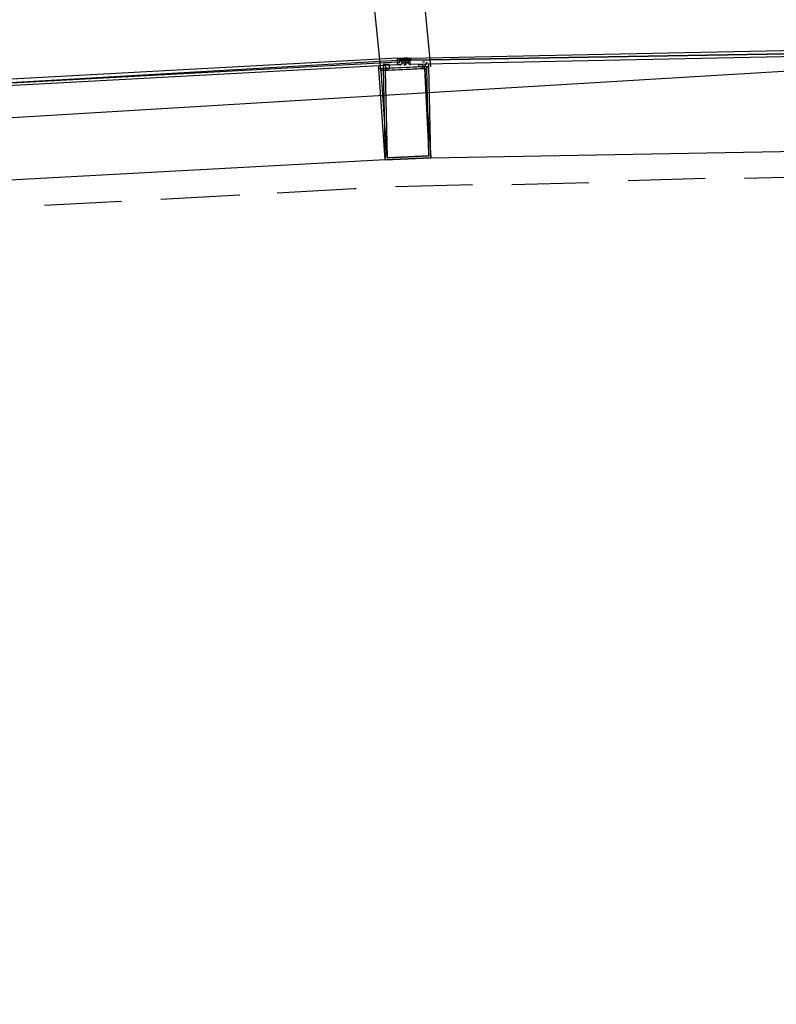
# Model space of a CAD drawing. Header units: feet. Extents: x -79 to 198, y -22 to 181.
# Tile 137 of 203: x 81 to 86, y 148 to 154. Entities that reach past the tile are written whole.
import ezdxf

# ---------------------------------------------------------------- set-up
doc = ezdxf.new("R2010")
doc.units = ezdxf.units.FT
doc.layers.add('A-AREA-UNIDAD', color=30, linetype='CONTINUOUS')
doc.layers.add('A-LINEA', color=7, linetype='CONTINUOUS')

msp = doc.modelspace()

# ---------------------------------------------------------------- linework, layer by layer
at = {"layer": 'A-AREA-UNIDAD'}
msp.add_lwpolyline([(93.488, 137.6889), (92.352, 138.3289), (92.08, 138.9333), (92.288, 139.4489), (94.32, 140.6933), (94.32, 141.0489), (88.608, 142.2933), (88.608, 143.3422), (90.96, 153.4933), (95.36, 153.3333), (95.392, 153.6889), (86.112, 153.9733), (76.032, 153.3689)], dxfattribs=at)
at = {"layer": 'A-LINEA'}
for p, q in [((83.4933, 153.9644), (82.96, 159.2311)), ((83.8133, 154.0044), (83.2933, 159.2711)), ((83.6, 154.0578), (83.6, 154.0578)), ((83.6, 154.0578), (83.6, 154.0578)), ((83.6, 154.0578), (83.6, 154.0578)), ((83.6, 154.0578), (83.6, 154.0578)), ((83.6, 154.0578), (83.6133, 154.0578)), ((83.6, 154.0444), (83.6, 154.0444)), ((83.6, 154.0444), (83.6, 154.0444)), ((83.6, 154.0444), (83.6, 154.0444)), ((83.6, 154.0444), (83.6, 154.0444)), ((83.6, 154.0444), (83.6, 154.0444)), ((83.6, 154.0444), (83.6, 154.0444)), ((83.6, 154.0444), (83.6, 154.0311)), ((83.6, 154.0444), (83.6, 154.0444)), ((83.6133, 154.0444), (83.6, 154.0444)), ((83.6133, 154.0444), (83.6, 154.0444)), ((83.6, 154.0444), (83.6, 154.0444)), ((83.6133, 154.0444), (83.6, 154.0444)), ((83.6, 154.0444), (83.6, 154.0444)), ((83.6, 154.0444), (83.6, 154.0444)), ((83.6089, 154.048), (83.6668, 154.0512)), ((83.6133, 154.0578), (83.6133, 154.0578)), ((83.6133, 154.0578), (83.6133, 154.0578)), ((83.6133, 154.0578), (83.6133, 154.0578)), ((83.6133, 154.0578), (83.6133, 154.0578)), ((83.6133, 154.0578), (83.6133, 154.0578)), ((83.6133, 154.0444), (83.6133, 154.0578)), ((83.6133, 154.0578), (83.6133, 154.0578)), ((83.6133, 154.0578), (83.6133, 154.0578)), ((83.6133, 154.0578), (83.6133, 154.0578)), ((83.6133, 154.0578), (83.6133, 154.0578)), ((83.6133, 154.0578), (83.6133, 154.0578)), ((83.6133, 154.0578), (83.6133, 154.0444)), ((83.6133, 154.0578), (83.6133, 154.0578)), ((83.6133, 154.0578), (83.6267, 154.0578)), ((83.6133, 154.0578), (83.6133, 154.0444)), ((83.6133, 154.0578), (83.6133, 154.0578)), ((83.6133, 154.0578), (83.6133, 154.0578)), ((83.6133, 154.0578), (83.6133, 154.0444)), ((83.6133, 154.0578), (83.6133, 154.0578)), ((83.6133, 154.0578), (83.6133, 154.0578)), ((83.6133, 154.0578), (83.6133, 154.0578)), ((83.6133, 154.0578), (83.6133, 154.0578)), ((83.6133, 154.0578), (83.6133, 154.0578)), ((83.6133, 154.0578), (83.6133, 154.0578)), ((83.6133, 154.0578), (83.6133, 154.0578)), ((83.6133, 154.0444), (83.6133, 154.0578)), ((83.6133, 154.0444), (83.6133, 154.0444)), ((83.6133, 154.0444), (83.6133, 154.0444)), ((83.6133, 154.0444), (83.6267, 154.0444)), ((83.6133, 154.0444), (83.6267, 154.0444)), ((83.6133, 154.0444), (83.6267, 154.0444)), ((83.6133, 154.0444), (83.6133, 154.0444)), ((83.6133, 154.0444), (83.6133, 154.0444)), ((83.6133, 154.0444), (83.6133, 154.0444)), ((83.6133, 154.0444), (83.6133, 154.0444)), ((83.6133, 154.0444), (83.6133, 154.0444)), ((83.6133, 154.0444), (83.6133, 154.0444)), ((83.6133, 154.0444), (83.6133, 154.0444)), ((83.6133, 154.0444), (83.6133, 154.0444)), ((83.6133, 154.0444), (83.6133, 154.0444)), ((83.6133, 154.0444), (83.6133, 154.0444)), ((83.6133, 154.0444), (83.6133, 154.0444)), ((83.6133, 154.0444), (83.6133, 154.0444)), ((83.6133, 154.0311), (83.6133, 154.0444)), ((83.6133, 154.0444), (83.6133, 154.0444)), ((83.6133, 154.0444), (83.6133, 154.0444)), ((83.6133, 154.0444), (83.6133, 154.0444)), ((83.6133, 154.0444), (83.6133, 154.0444)), ((83.6133, 154.0444), (83.6133, 154.0444)), ((83.6133, 154.0444), (83.6133, 154.0444)), ((83.6133, 154.0444), (83.6133, 154.0444)), ((83.6133, 154.0444), (83.6133, 154.0444)), ((83.6267, 154.0444), (83.6133, 154.0444)), ((83.6133, 154.0444), (83.6133, 154.0311)), ((83.6133, 154.0444), (83.6133, 154.0444)), ((83.6267, 154.0444), (83.6267, 154.0578)), ((83.6267, 154.0578), (83.6267, 154.0578)), ((83.6267, 154.0578), (83.6267, 154.0578)), ((83.6267, 154.0578), (83.6267, 154.0578)), ((83.6267, 154.0578), (83.6267, 154.0578)), ((83.6267, 154.0578), (83.6267, 154.0578)), ((83.6267, 154.0578), (83.6267, 154.0578)), ((83.6267, 154.0578), (83.6267, 154.0578)), ((83.6267, 154.0444), (83.6267, 154.0578)), ((83.6267, 154.0578), (83.6267, 154.0578)), ((83.6267, 154.0578), (83.6267, 154.0578)), ((83.6267, 154.0444), (83.6267, 154.0578)), ((83.6267, 154.0444), (83.6267, 154.0578)), ((83.6267, 154.0578), (83.64, 154.0578)), ((83.6267, 154.0578), (83.6267, 154.0578)), ((83.6267, 154.0578), (83.6267, 154.0578)), ((83.6267, 154.0578), (83.6267, 154.0578)), ((83.6267, 154.0578), (83.6267, 154.0578)), ((83.6267, 154.0578), (83.6267, 154.0578)), ((83.6267, 154.0578), (83.6267, 154.0578)), ((83.6267, 154.0578), (83.6267, 154.0578)), ((83.6267, 154.0578), (83.6267, 154.0578)), ((83.6267, 154.0578), (83.64, 154.0578)), ((83.6267, 154.0578), (83.6267, 154.0578)), ((83.6267, 154.0578), (83.6267, 154.0578)), ((83.6267, 154.0578), (83.6267, 154.0578)), ((83.6267, 154.0578), (83.6267, 154.0578)), ((83.6267, 154.0578), (83.6267, 154.0578)), ((83.6267, 154.0578), (83.6267, 154.0578)), ((83.6267, 154.0578), (83.6267, 154.0578)), ((83.6267, 154.0578), (83.6267, 154.0578)), ((83.6267, 154.0578), (83.6267, 154.0578)), ((83.6267, 154.0578), (83.6267, 154.0578)), ((83.6267, 154.0578), (83.6267, 154.0578)), ((83.6267, 154.0578), (83.6267, 154.0578)), ((83.6267, 154.0578), (83.6267, 154.0444)), ((83.6267, 154.0578), (83.6267, 154.0578)), ((83.6267, 154.0578), (83.6267, 154.0578)), ((83.6267, 154.0578), (83.6267, 154.0578)), ((83.6267, 154.0578), (83.6267, 154.0578)), ((83.6267, 154.0444), (83.6267, 154.0444)), ((83.6267, 154.0444), (83.6267, 154.0444)), ((83.6267, 154.0444), (83.6267, 154.0444)), ((83.6267, 154.0444), (83.6267, 154.0444)), ((83.6267, 154.0444), (83.6267, 154.0444)), ((83.6267, 154.0444), (83.6267, 154.0444)), ((83.6267, 154.0444), (83.6267, 154.0444)), ((83.6267, 154.0444), (83.6267, 154.0311)), ((83.6267, 154.0444), (83.6267, 154.0444)), ((83.6267, 154.0444), (83.6267, 154.0444)), ((83.6267, 154.0444), (83.6267, 154.0444)), ((83.6267, 154.0444), (83.6267, 154.0444)), ((83.6267, 154.0444), (83.6267, 154.0444)), ((83.6267, 154.0444), (83.6267, 154.0444)), ((83.6267, 154.0444), (83.6267, 154.0444)), ((83.6267, 154.0444), (83.6267, 154.0444)), ((83.6267, 154.0444), (83.6267, 154.0444)), ((83.6267, 154.0444), (83.6267, 154.0311)), ((83.6267, 154.0444), (83.64, 154.0444)), ((83.6267, 154.0444), (83.64, 154.0444)), ((83.6267, 154.0311), (83.6267, 154.0444)), ((83.6267, 154.0444), (83.6267, 154.0444)), ((83.6267, 154.0444), (83.6267, 154.0444)), ((83.6267, 154.0444), (83.6267, 154.0444)), ((83.6267, 154.0444), (83.6267, 154.0444)), ((83.6267, 154.0444), (83.6267, 154.0444)), ((83.6267, 154.0444), (83.6267, 154.0444)), ((83.6267, 154.0444), (83.6267, 154.0444)), ((83.6267, 154.0444), (83.6267, 154.0444)), ((83.6267, 154.0444), (83.64, 154.0444)), ((83.6267, 154.0444), (83.6267, 154.0444)), ((83.6267, 154.0444), (83.64, 154.0444)), ((83.6267, 154.0444), (83.6267, 154.0444)), ((83.6267, 154.0444), (83.6267, 154.0311)), ((83.6267, 154.0444), (83.6267, 154.0444)), ((83.6267, 154.0444), (83.6267, 154.0444)), ((83.6267, 154.0444), (83.6267, 154.0311)), ((83.6267, 154.0444), (83.6267, 154.0444)), ((83.6267, 154.0444), (83.64, 154.0444)), ((83.6267, 154.0444), (83.6267, 154.0444)), ((83.6267, 154.0444), (83.6267, 154.0444)), ((83.6267, 154.0444), (83.6267, 154.0444)), ((83.6267, 154.0444), (83.64, 154.0444)), ((83.6267, 154.0444), (83.6267, 154.0444)), ((83.6267, 154.0444), (83.6267, 154.0444)), ((83.6267, 154.0444), (83.6267, 154.0444)), ((83.6267, 154.0444), (83.6267, 154.0444)), ((83.6267, 154.0444), (83.6267, 154.0444)), ((83.6267, 154.0444), (83.6267, 154.0444)), ((83.6267, 154.0444), (83.6267, 154.0444)), ((83.6267, 154.0444), (83.6267, 154.0444)), ((83.6267, 154.0311), (83.6267, 154.0444)), ((83.6325, 154.0489), (83.6905, 154.05)), ((83.64, 154.0444), (83.64, 154.0578)), ((83.64, 154.0578), (83.64, 154.0578)), ((83.64, 154.0578), (83.64, 154.0578)), ((83.64, 154.0578), (83.64, 154.0578)), ((83.6533, 154.0578), (83.64, 154.0578)), ((83.64, 154.0578), (83.64, 154.0578)), ((83.64, 154.0578), (83.64, 154.0578)), ((83.64, 154.0578), (83.64, 154.0578)), ((83.64, 154.0578), (83.64, 154.0578)), ((83.64, 154.0578), (83.64, 154.0578)), ((83.64, 154.0444), (83.64, 154.0578)), ((83.64, 154.0578), (83.64, 154.0578)), ((83.64, 154.0578), (83.64, 154.0578)), ((83.64, 154.0578), (83.64, 154.0578)), ((83.64, 154.0578), (83.64, 154.0578)), ((83.64, 154.0578), (83.64, 154.0578)), ((83.64, 154.0578), (83.64, 154.0578)), ((83.64, 154.0578), (83.64, 154.0578)), ((83.64, 154.0578), (83.6533, 154.0578)), ((83.64, 154.0578), (83.64, 154.0578)), ((83.6533, 154.0578), (83.64, 154.0578)), ((83.64, 154.0444), (83.64, 154.0444)), ((83.64, 154.0444), (83.64, 154.0444)), ((83.64, 154.0444), (83.64, 154.0444)), ((83.64, 154.0444), (83.64, 154.0444)), ((83.64, 154.0444), (83.64, 154.0444)), ((83.64, 154.0444), (83.64, 154.0444)), ((83.64, 154.0444), (83.64, 154.0444)), ((83.64, 154.0444), (83.64, 154.0444)), ((83.64, 154.0444), (83.64, 154.0444)), ((83.64, 154.0444), (83.64, 154.0444)), ((83.64, 154.0444), (83.64, 154.0311)), ((83.6533, 154.0444), (83.64, 154.0444)), ((83.64, 154.0444), (83.64, 154.0444)), ((83.64, 154.0444), (83.64, 154.0444)), ((83.64, 154.0444), (83.64, 154.0444)), ((83.6533, 154.0444), (83.64, 154.0444)), ((83.64, 154.0444), (83.64, 154.0444)), ((83.64, 154.0444), (83.64, 154.0444)), ((83.6533, 154.0444), (83.64, 154.0444)), ((83.64, 154.0444), (83.64, 154.0444)), ((83.64, 154.0444), (83.64, 154.0444)), ((83.64, 154.0444), (83.64, 154.0444)), ((83.64, 154.0444), (83.64, 154.0444)), ((83.64, 154.0444), (83.64, 154.0444)), ((83.64, 154.0444), (83.64, 154.0444)), ((83.64, 154.0444), (83.64, 154.0444)), ((83.64, 154.0444), (83.64, 154.0311)), ((83.6533, 154.0444), (83.64, 154.0444)), ((83.64, 154.0444), (83.64, 154.0444)), ((83.64, 154.0444), (83.64, 154.0444)), ((83.64, 154.0444), (83.64, 154.0444)), ((83.64, 154.0444), (83.64, 154.0444)), ((83.64, 154.0444), (83.64, 154.0444)), ((83.64, 154.0444), (83.64, 154.0444)), ((83.64, 154.0444), (83.64, 154.0444)), ((83.64, 154.0444), (83.64, 154.0444)), ((83.64, 154.0444), (83.64, 154.0444)), ((83.64, 154.0444), (83.64, 154.0444)), ((83.64, 154.0444), (83.64, 154.0444)), ((83.64, 154.0444), (83.64, 154.0444)), ((83.64, 154.0444), (83.64, 154.0444)), ((83.64, 154.0444), (83.64, 154.0444)), ((83.64, 154.0444), (83.64, 154.0444)), ((83.64, 154.0444), (83.64, 154.0444)), ((83.64, 154.0444), (83.64, 154.0444)), ((83.64, 154.0444), (83.64, 154.0311)), ((83.64, 154.0444), (83.64, 154.0444)), ((83.64, 154.0444), (83.64, 154.0444)), ((83.64, 154.0444), (83.64, 154.0444)), ((83.64, 154.0444), (83.64, 154.0444)), ((83.64, 154.0444), (83.64, 154.0444)), ((83.64, 154.0444), (83.64, 154.0444)), ((83.64, 154.0444), (83.64, 154.0444)), ((83.64, 154.0444), (83.64, 154.0444)), ((83.64, 154.0444), (83.64, 154.0444)), ((83.64, 154.0444), (83.64, 154.0444)), ((83.64, 154.0444), (83.64, 154.0444)), ((83.64, 154.0444), (83.64, 154.0444)), ((83.64, 154.0444), (83.64, 154.0311)), ((83.64, 154.0444), (83.6533, 154.0444)), ((83.6533, 154.0444), (83.64, 154.0444)), ((83.64, 154.0444), (83.64, 154.0444)), ((83.64, 154.0444), (83.64, 154.0444)), ((83.64, 154.0444), (83.64, 154.0444)), ((83.6533, 154.0444), (83.64, 154.0444)), ((83.64, 154.0444), (83.64, 154.0444)), ((83.64, 154.0444), (83.64, 154.0444)), ((83.64, 154.0444), (83.64, 154.0444)), ((83.6667, 154.0578), (83.6533, 154.0578)), ((83.6533, 154.0578), (83.6533, 154.0578)), ((83.6533, 154.0578), (83.6533, 154.0578)), ((83.6667, 154.0578), (83.6533, 154.0578)), ((83.6533, 154.0578), (83.6533, 154.0578)), ((83.6533, 154.0578), (83.6533, 154.0578)), ((83.6533, 154.0578), (83.6533, 154.0578)), ((83.6533, 154.0578), (83.6533, 154.0578)), ((83.6533, 154.0578), (83.6533, 154.0578)), ((83.6533, 154.0578), (83.6533, 154.0578)), ((83.6533, 154.0578), (83.6533, 154.0578)), ((83.6533, 154.0578), (83.6533, 154.0578)), ((83.6533, 154.0578), (83.6533, 154.0578)), ((83.6533, 154.0578), (83.6533, 154.0578)), ((83.6533, 154.0578), (83.6533, 154.0578)), ((83.6533, 154.0578), (83.6533, 154.0578)), ((83.6533, 154.0578), (83.6533, 154.0578)), ((83.6533, 154.0578), (83.6533, 154.0444)), ((83.6533, 154.0578), (83.6533, 154.0578)), ((83.6533, 154.0578), (83.6533, 154.0578)), ((83.6533, 154.0444), (83.6533, 154.0578)), ((83.6533, 154.0578), (83.6533, 154.0578)), ((83.6533, 154.0578), (83.6533, 154.0578)), ((83.6533, 154.0578), (83.6533, 154.0578)), ((83.6533, 154.0578), (83.6533, 154.0578)), ((83.6533, 154.0444), (83.6533, 154.0578)), ((83.6533, 154.0578), (83.6533, 154.0578)), ((83.6533, 154.0578), (83.6533, 154.0578)), ((83.6533, 154.0578), (83.6533, 154.0578)), ((83.6533, 154.0578), (83.6533, 154.0578)), ((83.6533, 154.0444), (83.6533, 154.0578)), ((83.6533, 154.0578), (83.6533, 154.0578)), ((83.6533, 154.0578), (83.6533, 154.0578)), ((83.6533, 154.0578), (83.6533, 154.0578)), ((83.6533, 154.0578), (83.6533, 154.0578)), ((83.6533, 154.0444), (83.6533, 154.0578)), ((83.6533, 154.0444), (83.6533, 154.0578)), ((83.6533, 154.0578), (83.6533, 154.0578)), ((83.6533, 154.0578), (83.6533, 154.0578)), ((83.6533, 154.0578), (83.6533, 154.0578)), ((83.6533, 154.0578), (83.6533, 154.0578)), ((83.6533, 154.0578), (83.6533, 154.0578)), ((83.6533, 154.0578), (83.6533, 154.0578)), ((83.6533, 154.0444), (83.6533, 154.0444)), ((83.6667, 154.0444), (83.6533, 154.0444)), ((83.6533, 154.0444), (83.6533, 154.0444)), ((83.6533, 154.0444), (83.6533, 154.0444)), ((83.6533, 154.0444), (83.6533, 154.0444)), ((83.6667, 154.0444), (83.6533, 154.0444)), ((83.6533, 154.0444), (83.6533, 154.0444)), ((83.6533, 154.0444), (83.6533, 154.0444)), ((83.6533, 154.0444), (83.6533, 154.0444)), ((83.6533, 154.0444), (83.6533, 154.0444)), ((83.6533, 154.0444), (83.6533, 154.0444)), ((83.6533, 154.0444), (83.6533, 154.0444)), ((83.6533, 154.0444), (83.6533, 154.0311)), ((83.6533, 154.0444), (83.6533, 154.0444)), ((83.6533, 154.0444), (83.6533, 154.0444)), ((83.6533, 154.0444), (83.6533, 154.0444)), ((83.6533, 154.0444), (83.6533, 154.0444)), ((83.6533, 154.0444), (83.6533, 154.0311)), ((83.6533, 154.0444), (83.6533, 154.0444)), ((83.6533, 154.0444), (83.6533, 154.0444)), ((83.6533, 154.0444), (83.6533, 154.0444)), ((83.6533, 154.0444), (83.6533, 154.0311)), ((83.6533, 154.0444), (83.6533, 154.0444)), ((83.6533, 154.0444), (83.6533, 154.0444)), ((83.6533, 154.0444), (83.6533, 154.0444)), ((83.6533, 154.0444), (83.6533, 154.0444)), ((83.6533, 154.0444), (83.6533, 154.0444)), ((83.6533, 154.0444), (83.6533, 154.0444)), ((83.6533, 154.0444), (83.6533, 154.0444)), ((83.6533, 154.0444), (83.6533, 154.0444)), ((83.6533, 154.0444), (83.6667, 154.0444)), ((83.6533, 154.0444), (83.6533, 154.0444)), ((83.6533, 154.0444), (83.6533, 154.0444)), ((83.6533, 154.0444), (83.6533, 154.0444)), ((83.6533, 154.0444), (83.6667, 154.0444)), ((83.6533, 154.0444), (83.6533, 154.0444)), ((83.6533, 154.0444), (83.6533, 154.0444)), ((83.6533, 154.0444), (83.6533, 154.0444)), ((83.6533, 154.0444), (83.6533, 154.0444)), ((83.6533, 154.0311), (83.6533, 154.0444)), ((83.6533, 154.0444), (83.6533, 154.0444)), ((83.6533, 154.0444), (83.6533, 154.0444)), ((83.6533, 154.0444), (83.6533, 154.0444)), ((83.6533, 154.0444), (83.6533, 154.0444)), ((83.6533, 154.0444), (83.6533, 154.0444)), ((83.6533, 154.0444), (83.6533, 154.0444)), ((83.6533, 154.0444), (83.6533, 154.0444)), ((83.6533, 154.0444), (83.6533, 154.0444)), ((83.6533, 154.0444), (83.6533, 154.0444)), ((83.6533, 154.0444), (83.6533, 154.0444)), ((83.6533, 154.0444), (83.6533, 154.0444)), ((83.6533, 154.0444), (83.6533, 154.0311)), ((83.6667, 154.0444), (83.6667, 154.0578)), ((83.6667, 154.0444), (83.6667, 154.0578)), ((83.6667, 154.0578), (83.6667, 154.0578)), ((83.6667, 154.0578), (83.6667, 154.0578)), ((83.6667, 154.0578), (83.6667, 154.0578)), ((83.6667, 154.0578), (83.6667, 154.0578)), ((83.6667, 154.0578), (83.6667, 154.0578)), ((83.6667, 154.0578), (83.6667, 154.0578)), ((83.6667, 154.0578), (83.6667, 154.0578)), ((83.6667, 154.0578), (83.6667, 154.0444)), ((83.6667, 154.0578), (83.6667, 154.0578)), ((83.6667, 154.0578), (83.6667, 154.0578)), ((83.6667, 154.0578), (83.6667, 154.0444)), ((83.6667, 154.0578), (83.6667, 154.0578)), ((83.6667, 154.0578), (83.6667, 154.0578)), ((83.6667, 154.0578), (83.6667, 154.0578)), ((83.6667, 154.0578), (83.6667, 154.0578)), ((83.6667, 154.0578), (83.6667, 154.0578)), ((83.6667, 154.0578), (83.6667, 154.0578)), ((83.6667, 154.0578), (83.6667, 154.0578)), ((83.6667, 154.0578), (83.6667, 154.0578)), ((83.6667, 154.0578), (83.6667, 154.0578)), ((83.6667, 154.0578), (83.6667, 154.0578)), ((83.6667, 154.0578), (83.6667, 154.0578)), ((83.6667, 154.0578), (83.6667, 154.0578)), ((83.6667, 154.0578), (83.6667, 154.0578)), ((83.6667, 154.0578), (83.6667, 154.0578)), ((83.6667, 154.0444), (83.6667, 154.0444)), ((83.6667, 154.0444), (83.6667, 154.0444)), ((83.6667, 154.0444), (83.6667, 154.0444)), ((83.6667, 154.0444), (83.6667, 154.0444)), ((83.6667, 154.0444), (83.6667, 154.0444)), ((83.6667, 154.0444), (83.6667, 154.0444)), ((83.6667, 154.0444), (83.6667, 154.0444)), ((83.6667, 154.0444), (83.6667, 154.0444)), ((83.6667, 154.0444), (83.6667, 154.0444)), ((83.6667, 154.0444), (83.6667, 154.0444)), ((83.6667, 154.0444), (83.6667, 154.0444)), ((83.6667, 154.0444), (83.6667, 154.0444)), ((83.6667, 154.0444), (83.6667, 154.0444)), ((83.6667, 154.0444), (83.6667, 154.0444)), ((83.6667, 154.0444), (83.6667, 154.0444)), ((83.6667, 154.0444), (83.6667, 154.0444)), ((83.6667, 154.0444), (83.6667, 154.0444)), ((83.6667, 154.0444), (83.6667, 154.0444)), ((83.6667, 154.0444), (83.6667, 154.0444)), ((83.6667, 154.0444), (83.6667, 154.0444)), ((83.6667, 154.0444), (83.6667, 154.0444)), ((83.6667, 154.0444), (83.6667, 154.0444)), ((83.6667, 154.0444), (83.6667, 154.0444)), ((83.6667, 154.0444), (83.6667, 154.0311)), ((83.6667, 154.0444), (83.68, 154.0444)), ((83.6667, 154.0444), (83.68, 154.0444)), ((83.68, 154.0578), (83.68, 154.0578)), ((83.68, 154.0444), (83.68, 154.0578)), ((83.68, 154.0578), (83.68, 154.0578)), ((83.68, 154.0578), (83.68, 154.0578)), ((83.68, 154.0578), (83.68, 154.0578)), ((83.68, 154.0578), (83.68, 154.0578)), ((83.68, 154.0444), (83.68, 154.0444)), ((83.68, 154.0444), (83.68, 154.0444)), ((83.68, 154.0444), (83.68, 154.0444)), ((83.68, 154.0311), (83.68, 154.0444)), ((83.68, 154.0444), (83.68, 154.0444)), ((83.68, 154.0444), (83.68, 154.0444)), ((83.68, 154.0444), (83.68, 154.0444)), ((83.68, 154.0444), (83.68, 154.0444)), ((83.68, 154.0444), (83.68, 154.0444)), ((83.68, 154.0444), (83.68, 154.0444)), ((83.68, 154.0444), (83.68, 154.0444)), ((83.68, 154.0444), (83.68, 154.0444)), ((83.68, 154.0444), (83.68, 154.0444)), ((83.68, 154.0444), (83.68, 154.0444)), ((83.68, 154.0444), (83.68, 154.0444)), ((83.48, 154.0178), (83.48, 154.0178)), ((83.4933, 154.0178), (83.4933, 154.0178)), ((83.4933, 154.0044), (83.4933, 154.0044)), ((83.4933, 153.9778), (83.4933, 153.9911)), ((83.5067, 154.0178), (83.5067, 154.0178)), ((83.5067, 154.0044), (83.5067, 154.0044)), ((83.52, 153.9911), (83.52, 153.9911)), ((83.6, 154.0311), (83.6, 154.0311)), ((83.6, 154.0311), (83.6, 154.0311)), ((83.6, 154.0311), (83.6, 154.0311)), ((83.6, 154.0311), (83.6, 154.0311)), ((83.6, 154.0311), (83.6133, 154.0311)), ((83.6, 154.0311), (83.6, 154.0311)), ((83.6, 154.0311), (83.6, 154.0311)), ((83.6, 154.0311), (83.6133, 154.0311)), ((83.6, 154.0311), (83.6, 154.0311)), ((83.6, 154.0311), (83.6, 154.0311)), ((83.6, 154.0311), (83.6, 154.0311)), ((83.6, 154.0311), (83.6, 154.0311)), ((83.6, 154.0311), (83.6, 154.0311)), ((83.6, 154.0311), (83.6, 154.0311)), ((83.6, 154.0178), (83.6, 154.0178)), ((83.6, 154.0178), (83.6, 154.0178)), ((83.6, 154.0178), (83.6133, 154.0178)), ((83.6, 154.0178), (83.6133, 154.0178)), ((83.6, 154.0178), (83.6133, 154.0178)), ((83.6, 154.0178), (83.6, 154.0178)), ((83.6133, 154.0178), (83.6, 154.0178)), ((83.6133, 154.0311), (83.6133, 154.0311)), ((83.6133, 154.0311), (83.6133, 154.0311)), ((83.6133, 154.0311), (83.6133, 154.0311)), ((83.6133, 154.0311), (83.6133, 154.0311)), ((83.6133, 154.0311), (83.6133, 154.0311)), ((83.6133, 154.0311), (83.6133, 154.0311)), ((83.6133, 154.0311), (83.6133, 154.0311)), ((83.6133, 154.0311), (83.6133, 154.0311)), ((83.6133, 154.0311), (83.6133, 154.0311)), ((83.6133, 154.0311), (83.6133, 154.0311)), ((83.6133, 154.0311), (83.6133, 154.0311)), ((83.6133, 154.0311), (83.6133, 154.0311)), ((83.6133, 154.0311), (83.6133, 154.0311)), ((83.6133, 154.0311), (83.6133, 154.0311)), ((83.6133, 154.0311), (83.6133, 154.0311)), ((83.6133, 154.0311), (83.6133, 154.0311)), ((83.6133, 154.0311), (83.6133, 154.0311)), ((83.6133, 154.0311), (83.6133, 154.0311)), ((83.6133, 154.0311), (83.6133, 154.0311)), ((83.6133, 154.0311), (83.6133, 154.0311)), ((83.6133, 154.0178), (83.6133, 154.0178)), ((83.6267, 154.0311), (83.6267, 154.0311)), ((83.6267, 154.0311), (83.6267, 154.0311)), ((83.6267, 154.0311), (83.6267, 154.0311)), ((83.6267, 154.0311), (83.6267, 154.0311)), ((83.6267, 154.0311), (83.6267, 154.0311)), ((83.6267, 154.0311), (83.6267, 154.0311)), ((83.6267, 154.0311), (83.6267, 154.0311)), ((83.6267, 154.0311), (83.6267, 154.0311)), ((83.6267, 154.0311), (83.6267, 154.0311)), ((83.6267, 154.0311), (83.6267, 154.0311)), ((83.6267, 154.0311), (83.6267, 154.0311)), ((83.6267, 154.0311), (83.6267, 154.0311)), ((83.6267, 154.0311), (83.6267, 154.0311)), ((83.6267, 154.0311), (83.6267, 154.0311)), ((83.6267, 154.0311), (83.6267, 154.0311)), ((83.6267, 154.0311), (83.6267, 154.0311)), ((83.6267, 154.0311), (83.6267, 154.0311)), ((83.6267, 154.0311), (83.6267, 154.0311)), ((83.6267, 154.0311), (83.6267, 154.0311)), ((83.6267, 154.0178), (83.6267, 154.0178)), ((83.6267, 154.0178), (83.6267, 154.0178)), ((83.6267, 154.0178), (83.6267, 154.0178)), ((83.6267, 154.0178), (83.6267, 154.0178)), ((83.6267, 154.0178), (83.6267, 154.0178)), ((83.6267, 154.0178), (83.6267, 154.0178)), ((83.6267, 154.0178), (83.6267, 154.0178)), ((83.64, 154.0311), (83.64, 154.0311)), ((83.6533, 154.0311), (83.64, 154.0311)), ((83.64, 154.0311), (83.64, 154.0311)), ((83.64, 154.0311), (83.64, 154.0311)), ((83.64, 154.0311), (83.64, 154.0311)), ((83.64, 154.0311), (83.64, 154.0311)), ((83.64, 154.0311), (83.64, 154.0311)), ((83.64, 154.0311), (83.64, 154.0311)), ((83.64, 154.0311), (83.64, 154.0311)), ((83.64, 154.0311), (83.64, 154.0311)), ((83.64, 154.0311), (83.64, 154.0311)), ((83.64, 154.0311), (83.64, 154.0311)), ((83.64, 154.0311), (83.64, 154.0311)), ((83.64, 154.0311), (83.64, 154.0311)), ((83.64, 154.0311), (83.64, 154.0311)), ((83.64, 154.0311), (83.64, 154.0311)), ((83.6533, 154.0311), (83.6533, 154.0311)), ((83.6533, 154.0311), (83.6533, 154.0311)), ((83.6533, 154.0311), (83.6533, 154.0311)), ((83.6533, 154.0311), (83.6533, 154.0311)), ((83.6533, 154.0311), (83.6533, 154.0311)), ((83.6533, 154.0311), (83.6533, 154.0311)), ((83.6533, 154.0311), (83.6533, 154.0311)), ((83.6533, 154.0311), (83.6533, 154.0311)), ((83.6533, 154.0311), (83.6533, 154.0311)), ((83.6533, 154.0311), (83.6533, 154.0311)), ((83.6533, 154.0178), (83.6533, 154.0178)), ((83.6533, 154.0178), (83.6533, 154.0178)), ((83.6533, 154.0178), (83.6533, 154.0178)), ((83.6533, 154.0178), (83.6533, 154.0178)), ((83.6533, 154.0178), (83.6533, 154.0178)), ((83.6533, 154.0178), (83.6533, 154.0178)), ((83.6533, 154.0178), (83.6533, 154.0178)), ((83.6667, 154.0311), (83.6667, 154.0311)), ((83.6667, 154.0311), (83.6667, 154.0311)), ((83.6667, 154.0311), (83.6667, 154.0311)), ((83.6667, 154.0311), (83.6667, 154.0311)), ((83.6667, 154.0311), (83.6667, 154.0311)), ((83.6667, 154.0311), (83.6667, 154.0311)), ((83.6667, 154.0311), (83.6667, 154.0311)), ((83.6667, 154.0311), (83.6667, 154.0311)), ((83.6667, 154.0311), (83.6667, 154.0311)), ((83.6667, 154.0311), (83.6667, 154.0311)), ((83.68, 154.0311), (83.6667, 154.0311)), ((83.6667, 154.0311), (83.6667, 154.0311)), ((83.6667, 154.0311), (83.6667, 154.0311)), ((83.6667, 154.0311), (83.6667, 154.0311)), ((83.6667, 154.0311), (83.6667, 154.0311)), ((83.6667, 154.0311), (83.6667, 154.0311)), ((83.6667, 154.0311), (83.6667, 154.0311)), ((83.68, 154.0311), (83.68, 154.0311)), ((83.68, 154.0311), (83.68, 154.0311)), ((83.68, 154.0311), (83.68, 154.0311)), ((83.68, 154.0311), (83.68, 154.0311)), ((83.68, 154.0178), (83.68, 154.0311)), ((83.68, 154.0311), (83.68, 154.0311)), ((83.68, 154.0311), (83.68, 154.0311)), ((83.68, 154.0311), (83.68, 154.0311)), ((83.68, 154.0311), (83.68, 154.0311)), ((83.68, 154.0178), (83.68, 154.0178)), ((83.68, 154.0178), (83.68, 154.0178)), ((83.68, 154.0178), (83.68, 154.0178)), ((83.68, 154.0178), (83.68, 154.0178)), ((83.68, 154.0178), (83.68, 154.0178)), ((83.68, 154.0178), (83.68, 154.0178)), ((83.7467, 154.0311), (83.7467, 154.0311)), ((83.7467, 154.0178), (83.76, 154.0178)), ((83.7733, 154.0178), (83.7733, 154.0178)), ((83.7733, 154.0178), (83.7733, 154.0178)), ((83.8133, 153.4178), (87.52, 153.4844)), ((83.52, 153.4044), (79.8133, 153.2044)), ((85.5733, 153.2844), (85.08, 153.2711)), ((86.3333, 153.2978), (85.8267, 153.2844)), ((84.08, 153.2444), (83.5867, 153.2311)), ((84.8267, 153.2578), (84.3333, 153.2444)), ((82.5867, 153.1778), (82.08, 153.1511)), ((81.8267, 153.1378), (81.3333, 153.1111))]:
    msp.add_line(p, q, dxfattribs=at)
for points in [[(83.68, 154.0578), (87.6267, 154.1378), (87.6267, 154.1111), (83.68, 154.0444), (83.68, 154.0578)], [(83.68, 154.0311), (83.68, 154.0444), (87.6267, 154.1111), (87.6267, 154.0978), (83.68, 154.0178), (83.68, 154.0311)], [(83.6, 154.0578), (79.6667, 153.8444), (79.6667, 153.8178), (83.6, 154.0444), (83.6, 154.0578)], [(83.6, 154.0178), (83.6, 154.0311), (83.6, 154.0444), (83.6, 154.0578)], [(83.6267, 154.0444), (83.6267, 154.0444), (83.6133, 154.0578)], [(83.6267, 154.0578), (83.6267, 154.0444), (83.6267, 154.0311), (83.6267, 154.0178)], [(83.6267, 154.0444), (83.6267, 154.0444), (83.6267, 154.0578)], [(83.6533, 154.0444), (83.6533, 154.0578), (83.64, 154.0578)], [(83.6533, 154.0578), (83.6533, 154.0444), (83.6533, 154.0578)], [(83.6667, 154.0311), (83.6667, 154.0311), (83.6667, 154.0444), (83.6533, 154.0578)], [(83.6533, 154.0578), (83.6533, 154.0444), (83.6533, 154.0311), (83.6533, 154.0178)], [(83.6667, 154.0444), (83.6667, 154.0578), (83.68, 154.0578)], [(83.68, 154.0178), (83.68, 154.0311), (83.68, 154.0444), (83.68, 154.0578)], [(83.6, 154.0311), (79.6667, 153.8178), (79.6667, 153.8044), (83.6, 154.0178), (83.6, 154.0311)], [(83.8133, 153.4178), (83.52, 153.4044), (83.48, 153.9911), (83.7733, 154.0044), (83.8133, 153.4178)], [(83.48, 153.9911), (83.48, 154.0044), (83.48, 154.0044)], [(83.52, 154.0178), (83.52, 154.0044), (83.52, 154.0044), (83.5333, 153.9911), (83.5333, 153.9911), (83.5067, 153.9911), (83.5067, 153.9911), (83.5067, 153.9778), (83.5067, 153.9778), (83.5067, 153.9778), (83.5067, 153.9778), (83.5067, 153.9778), (83.4933, 153.9778), (83.4933, 153.9778), (83.4933, 153.9778), (83.4933, 153.9911), (83.4933, 153.9911), (83.4933, 153.9911), (83.4933, 153.9911)], [(83.8, 153.4311), (83.5333, 153.4178), (83.4933, 153.9778), (83.7733, 153.9911), (83.8, 153.4311)], [(83.5333, 154.0178), (83.52, 154.0178), (83.52, 154.0178), (83.5067, 154.0178), (83.5067, 154.0178), (83.5067, 154.0178), (83.5067, 153.9911), (83.5067, 153.9911), (83.52, 153.9911), (83.52, 153.9911), (83.52, 153.9911), (83.52, 153.9911), (83.52, 153.9911), (83.52, 153.9778)], [(83.52, 153.4044), (83.8133, 153.4178), (83.8, 154.0044), (83.5067, 153.9911), (83.52, 153.4044)], [(83.5067, 153.9778), (83.5067, 153.9778), (83.5067, 153.9911), (83.5067, 153.9911)], [(83.52, 153.9778), (83.5333, 153.9911), (83.5333, 153.9911), (83.5333, 153.9911), (83.5333, 153.9911), (83.5333, 153.9911), (83.5467, 153.9911), (83.5467, 153.9911), (83.5467, 154.0178), (83.5467, 154.0178), (83.5333, 154.0178), (83.5333, 154.0178)], [(83.5333, 153.4178), (83.8, 153.4311), (83.7867, 153.9911), (83.52, 153.9778), (83.5333, 153.4178)], [(83.6533, 154.0123), (83.6328, 154.0311), (83.6133, 154.0112)], [(83.6799, 154.0127), (83.6591, 154.0311), (83.64, 154.0108)], [(83.7467, 154.0178), (83.7333, 154.0178), (83.7333, 154.0178), (83.7333, 154.0044), (83.7333, 154.0044), (83.76, 154.0044), (83.76, 154.0044), (83.76, 154.0044), (83.76, 154.0044), (83.76, 153.9911), (83.76, 153.9911), (83.76, 153.9911), (83.7733, 153.9911), (83.7733, 154.0044), (83.76, 154.0044), (83.76, 154.0044)], [(83.7733, 154.0311), (83.7733, 154.0311), (83.7733, 154.0311), (83.76, 154.0311), (83.76, 154.0311)], [(83.76, 154.0178), (83.76, 154.0178), (83.76, 154.0178), (83.76, 154.0044), (83.76, 154.0044), (83.7733, 154.0044), (83.7733, 154.0044), (83.7733, 153.9911), (83.7733, 153.9911), (83.7733, 153.9911), (83.7867, 153.9911), (83.7867, 153.9911), (83.7867, 153.9911), (83.7867, 153.9911), (83.7867, 153.9911), (83.7867, 154.0044), (83.7867, 154.0044), (83.8, 154.0044), (83.8, 154.0044), (83.8, 154.0178), (83.8, 154.0178), (83.8, 154.0178)], [(83.7867, 154.0311), (83.7733, 154.0044), (83.7733, 154.0044), (83.7733, 154.0044), (83.7733, 154.0044)], [(83.7867, 154.0178), (83.7867, 154.0178), (83.7867, 154.0178)], [(83.3333, 153.2178), (83.32, 153.2178), (82.8267, 153.1911)]]:
    msp.add_lwpolyline(points, dxfattribs=at)
for points in [[(83.52, 153.9911), (83.52, 153.9911), (83.52, 153.9911), (83.52, 153.9911)], [(83.76, 154.0044), (83.76, 154.0044), (83.76, 153.9911), (83.76, 153.9911)], [(83.7867, 154.0044), (83.7867, 154.0044), (83.7867, 153.9911), (83.7867, 153.9911)]]:
    msp.add_lwpolyline(points, close=True, dxfattribs=at)

doc.saveas('drawing.dxf')
